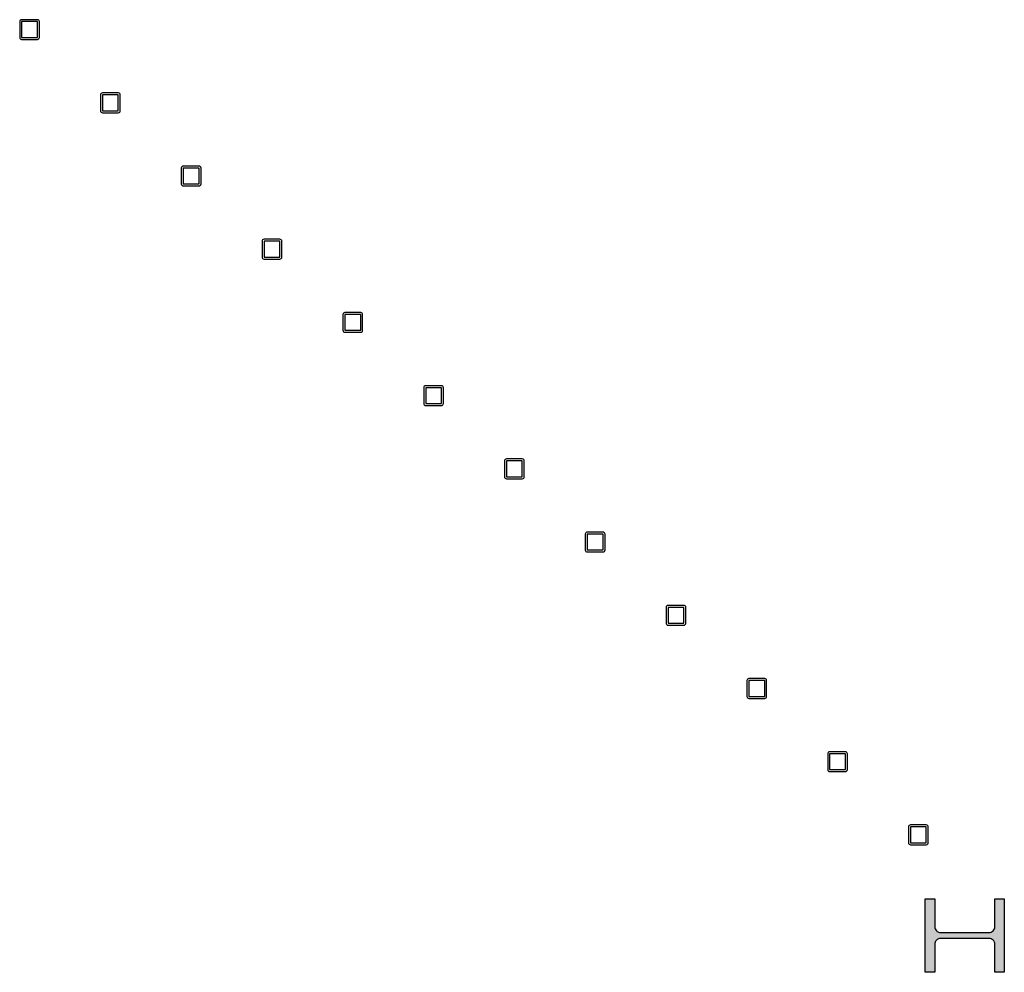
# Model space of a CAD drawing. Extents: x -29722 to 59460, y 0 to 42044.
# Tile 1 of 10: x -29722 to -27233, y 32945 to 35352. Entities that reach past the tile are written whole.
import ezdxf

# ---------------------------------------------------------------- set-up
doc = ezdxf.new("R2010")
doc.units = 0
doc.header["$LTSCALE"] = 300
doc.header["$MEASUREMENT"] = 0
doc.layers.get('0').update_dxf_attribs({"linetype": 'CONTINUOUS'})
for name, color, linetype in [('30', 3, 'CONTINUOUS'), ('32', 4, 'CONTINUOUS'), ('40', 251, 'CONTINUOUS')]:
    doc.layers.add(name, color=color, linetype=linetype)

# ---------------------------------------------------------------- blocks, each defined once
blk = doc.blocks.new('K50x50x5.0a', base_point=(25, 25))
at = {"layer": '30'}
blk.add_lwpolyline([(5.000005, 0), (44.999995, 0, 0.4142135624), (50, 5.000005), (50, 44.999995, 0.4142135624), (44.999995, 50), (5.000005, 50, 0.4142135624), (0, 44.999995), (0, 5.000005, 0.4142135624), (5.000005, 0, 0.4142135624)], format="xyb", dxfattribs=at)
blk.add_lwpolyline([(5.000005, 5), (44.999995, 5), (45, 44.999995), (5.000005, 45), (5, 5.000005)], dxfattribs=at)
blk = doc.blocks.new('HE180Md')
at = {"layer": '40'}
h = blk.add_hatch(color=256, dxfattribs=at)
h.dxf.hatch_style = 1
edge = h.paths.add_edge_path()
edge.add_line((-93, -100), (-93, -76))
edge.add_line((-93, -76), (-22.25, -76))
edge.add_arc((-22.25, -61), 15, 270, 360)
edge.add_line((-7.25, -61), (-7.25, 61))
edge.add_arc((-22.25, 61), 15, 0, 90)
edge.add_line((-22.25, 76), (-93, 76))
edge.add_line((-93, 76), (-93, 100))
edge.add_line((-93, 100), (93, 100))
edge.add_line((93, 100), (93, 76))
edge.add_line((93, 76), (22.25, 76))
edge.add_arc((22.25, 61), 15, 90, 180)
edge.add_line((7.25, 61), (7.25, -61))
edge.add_arc((22.25, -61), 15, 180, 270)
edge.add_line((22.25, -76), (93, -76))
edge.add_line((93, -76), (93, -100))
edge.add_line((93, -100), (-93, -100))
at = {"layer": '32'}
blk.add_lwpolyline([(-93, -100), (-93, -76), (-22.25, -76, 0.4142136), (-7.25, -61), (-7.25, 61, 0.4142136), (-22.25, 76), (-93, 76), (-93, 100), (93, 100), (93, 76), (22.25, 76, 0.4142136), (7.25, 61), (7.25, -61, 0.4142136), (22.25, -76), (93, -76), (93, -100), (-93, -100)], format="xyb", dxfattribs=at)

msp = doc.modelspace()

# ---------------------------------------------------------------- block references
at = {"zscale": -1}
for p in [(-29697.2, 35326.9), (-29493, 35141.9), (-29288.7, 34956.9), (-29084.5, 34771.9), (-28880.3, 34586.9), (-28676, 34401.9), (-28471.8, 34216.9), (-28267.6, 34031.9), (-28063.3, 33846.9), (-27859.1, 33661.9), (-27654.9, 33476.9), (-27450.7, 33291.9)]:
    msp.add_blockref('K50x50x5.0a', p, dxfattribs=at)
at = {"zscale": -1, "rotation": 270}
msp.add_blockref('HE180Md', (-27333.4, 33037.7), dxfattribs=at)

doc.saveas('drawing.dxf')
